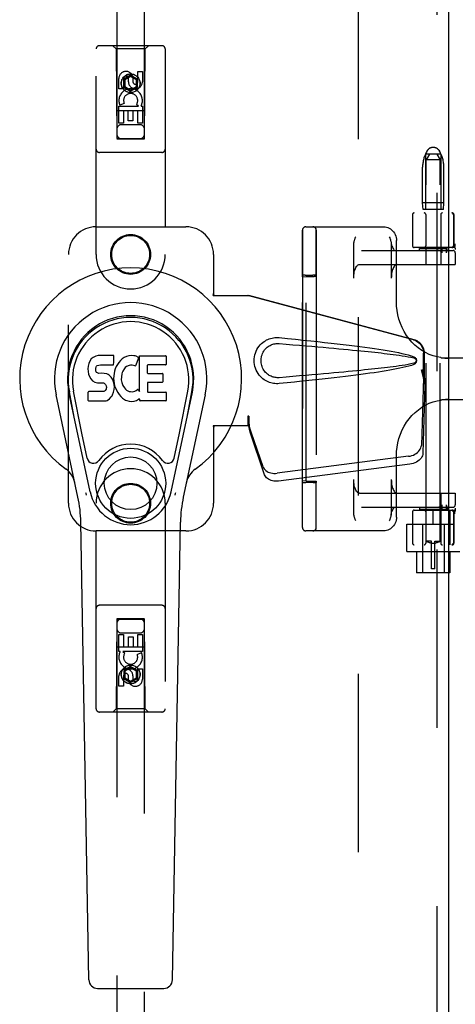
# Model space of a CAD drawing. Header units: inches. Extents: x 0 to 293, y 0 to 190.
# Tile 7 of 75: x 91.64 to 95.58, y 90.83 to 99.74. Entities that reach past the tile are written whole.
import ezdxf

# ---------------------------------------------------------------- set-up
doc = ezdxf.new("R2010")
doc.units = ezdxf.units.IN
doc.header["$LTSCALE"] = 16.12069
doc.header["$MEASUREMENT"] = 0
doc.linetypes.add('HIDDEN', pattern=[0.2, 0.1, -0.1])
doc.layers.add('DEFAULT_2', color=8, linetype='HIDDEN')
doc.layers.add('LEFTHAND_DOOR_ASSEMBLY', color=7, linetype='CONTINUOUS')

msp = doc.modelspace()

# ---------------------------------------------------------------- linework, layer by layer
at = {"layer": 'DEFAULT_2', "color": 8, "linetype": 'HIDDEN'}
for p, q in [((94.7022, 59.9681), (94.7022, 133.0101)), ((95.3261, 98.5559), (95.3206, 98.5466)), ((95.3854, 98.5801), (95.369, 98.5801)), ((95.4282, 98.5559), (95.4338, 98.5466)), ((95.3072, 98.5201), (95.3072, 98.0201)), ((95.4472, 98.5201), (95.3072, 98.5201)), ((95.3447, 98.5201), (95.3147, 98.4701)), ((95.3147, 95.0201), (95.3147, 98.4701)), ((95.4397, 98.4701), (95.3147, 98.4701)), ((95.4097, 98.5201), (95.4397, 98.4701)), ((95.4397, 95.0201), (95.4397, 98.4701)), ((95.4472, 98.5201), (95.4472, 98.0201)), ((95.2807, 98.0801), (95.2807, 98.4026)), ((95.4737, 98.0801), (95.4737, 98.4026)), ((95.2857, 98.0201), (95.2807, 98.0801)), ((95.4737, 98.0801), (95.2807, 98.0801)), ((95.4687, 98.0201), (95.2857, 98.0201)), ((95.4687, 98.0201), (95.4737, 98.0801)), ((95.1897, 97.9741), (95.1897, 97.6916)), ((97.6997, 97.9891), (95.2047, 97.9891)), ((95.3097, 97.9741), (95.3097, 97.6916)), ((95.4447, 97.9741), (95.4447, 97.6916)), ((95.559, 97.9741), (95.559, 97.6916)), ((95.5647, 97.9741), (95.5647, 97.6916)), ((94.2247, 97.8641), (94.9283, 97.8641)), ((94.1934, 97.711), (94.1935, 97.7915)), ((94.1935, 97.7915), (94.1936, 97.8253)), ((94.1944, 97.8331), (94.1944, 95.1451)), ((94.3184, 97.7111), (94.3185, 97.7914)), ((94.3185, 97.7914), (94.3186, 97.8252)), ((94.3194, 97.8331), (94.3194, 95.1451)), ((94.1933, 97.5823), (94.1934, 97.711)), ((94.3183, 97.5827), (94.3184, 97.7111)), ((94.658, 97.3991), (94.658, 97.7007)), ((94.998, 97.7007), (94.998, 97.3991)), ((95.0445, 97.1805), (95.0445, 97.7391)), ((95.5651, 97.6766), (95.2047, 97.6766)), ((95.2522, 97.6491), (95.2522, 97.6691)), ((95.2522, 97.6691), (95.5022, 97.6691)), ((95.3097, 97.6691), (95.3097, 97.5241)), ((95.4447, 97.6691), (95.4447, 97.5241)), ((95.458, 97.6291), (95.458, 97.6691)), ((95.4948, 97.6691), (95.4948, 97.6291)), ((95.5022, 97.6489), (95.5022, 97.6691)), ((95.5719, 97.6907), (95.5685, 97.6762)), ((95.5719, 97.6907), (95.572, 97.6912)), ((94.1933, 97.4261), (94.1933, 97.5823)), ((94.3183, 97.4261), (94.3183, 97.5827)), ((94.7289, 97.6491), (95.5568, 97.6491)), ((95.5003, 97.6446), (95.4985, 97.641)), ((95.5021, 97.6491), (95.5021, 97.649)), ((95.5766, 97.6291), (95.5766, 97.5241)), ((95.5768, 97.6291), (95.5768, 97.5241)), ((94.7108, 97.5241), (95.5768, 97.5241)), ((94.194, 97.4122), (94.1933, 97.4261)), ((94.194, 97.4122), (94.229, 97.4135)), ((94.194, 95.5661), (94.194, 97.4122)), ((94.2102, 97.4266), (94.2024, 97.4265)), ((94.2194, 97.4266), (94.2102, 97.4266)), ((94.2194, 97.4266), (94.2873, 97.4266)), ((94.229, 95.5647), (94.229, 97.4135)), ((94.229, 97.4135), (94.299, 97.4135)), ((94.2968, 97.4266), (94.2873, 97.4266)), ((94.3183, 97.4261), (94.319, 97.4132)), ((94.319, 97.4132), (94.319, 95.5651)), ((95.946, 96.6766), (95.4684, 96.6766)), ((95.4684, 96.3016), (95.946, 96.3016)), ((95.0445, 95.2391), (95.0445, 95.7978)), ((94.1933, 95.5522), (94.194, 95.5661)), ((94.229, 95.5647), (94.194, 95.5661)), ((94.2148, 95.5517), (94.2243, 95.5516)), ((94.2922, 95.5516), (94.2243, 95.5516)), ((94.229, 95.5647), (94.299, 95.5647)), ((94.2922, 95.5516), (94.3013, 95.5517)), ((94.3013, 95.5517), (94.3092, 95.5518)), ((94.319, 95.5651), (94.3183, 95.5522)), ((94.658, 95.2776), (94.658, 95.5791)), ((94.998, 95.5791), (94.998, 95.2776)), ((94.7108, 95.4541), (95.5768, 95.4541)), ((95.3097, 95.4541), (95.3097, 95.3091)), ((95.4447, 95.4541), (95.4447, 95.3091)), ((95.5766, 95.4541), (95.5766, 95.3491)), ((95.5768, 95.4541), (95.5768, 95.3491)), ((95.458, 95.3091), (95.458, 95.3491)), ((95.4948, 95.3491), (95.4948, 95.3091)), ((94.1934, 95.2398), (94.1934, 95.2631)), ((94.3184, 95.2396), (94.3184, 95.2628)), ((94.7289, 95.3291), (95.5568, 95.3291)), ((95.1897, 95.2866), (95.1897, 95.0041)), ((95.2047, 95.3016), (95.5824, 95.3016)), ((95.2522, 95.3291), (95.2522, 95.3091)), ((95.5022, 95.3091), (95.2522, 95.3091)), ((95.3097, 95.2866), (95.3097, 95.0041)), ((95.3772, 95.1766), (95.3772, 95.3016)), ((95.4447, 95.2866), (95.4447, 95.0041)), ((95.5022, 95.3292), (95.5021, 95.3291)), ((95.5022, 95.3293), (95.5022, 95.3091)), ((95.527, 95.3016), (95.527, 94.9891)), ((95.559, 95.2866), (95.559, 95.0041)), ((95.5647, 95.2866), (95.5647, 95.0041)), ((95.5672, 95.1766), (95.5672, 95.3016)), ((95.5685, 95.302), (95.5719, 95.2876)), ((95.572, 95.287), (95.5719, 95.2876)), ((95.574, 95.2687), (95.5735, 95.2731)), ((94.1935, 95.2187), (94.1934, 95.2398)), ((94.3185, 95.2186), (94.3184, 95.2396)), ((95.1372, 94.9271), (95.1372, 95.1766)), ((95.1372, 95.1766), (95.5672, 95.1766)), ((95.2797, 95.1766), (95.2797, 94.7341)), ((95.4747, 95.1766), (95.4747, 94.7341)), ((94.1936, 95.147), (94.1936, 95.1599)), ((94.9283, 95.1141), (94.2247, 95.1141)), ((94.3186, 95.147), (94.3186, 95.16)), ((95.3622, 95.0201), (95.3147, 95.0201)), ((95.3147, 95.0201), (95.315, 95.0199)), ((95.3179, 95.0183), (95.315, 95.0199)), ((95.3205, 95.017), (95.3179, 95.0184)), ((95.3238, 95.0153), (95.3204, 95.017)), ((95.3278, 95.0134), (95.3237, 95.0153)), ((95.3325, 95.0112), (95.3277, 95.0134)), ((95.3377, 95.009), (95.3324, 95.0113)), ((95.3435, 95.0069), (95.3377, 95.0091)), ((95.3495, 95.005), (95.3434, 95.007)), ((95.3558, 95.0035), (95.3495, 95.005)), ((95.3622, 95.0022), (95.3558, 95.0035)), ((95.3622, 94.7701), (95.3622, 95.0201)), ((95.3922, 95.001), (95.3622, 95.001)), ((95.3922, 94.7701), (95.3922, 95.0201)), ((95.3922, 95.0201), (95.4397, 95.0201)), ((95.3922, 95.0022), (95.3986, 95.0035)), ((95.4049, 95.005), (95.3985, 95.0035)), ((95.4109, 95.007), (95.4048, 95.005)), ((95.4166, 95.0091), (95.4109, 95.0069)), ((95.4219, 95.0113), (95.4166, 95.009)), ((95.4266, 95.0134), (95.4219, 95.0112)), ((95.4306, 95.0153), (95.4265, 95.0134)), ((95.4339, 95.017), (95.4305, 95.0153)), ((95.4364, 95.0184), (95.4338, 95.017)), ((95.4393, 95.0199), (95.4364, 95.0183)), ((95.4393, 95.0199), (95.4397, 95.0201)), ((95.1372, 94.9271), (95.6172, 94.9271)), ((97.6997, 94.9891), (95.2047, 94.9891)), ((95.2272, 94.9271), (95.2272, 94.7341)), ((95.5272, 94.9271), (95.5272, 94.7341)), ((95.5272, 94.7341), (95.2272, 94.7341)), ((95.3922, 94.7701), (95.3622, 94.7701))]:
    msp.add_line(p, q, dxfattribs=at)
for points in [[(94.9283, 97.8641), (94.9411, 97.8634), (94.9539, 97.8611), (94.9663, 97.8573), (94.9783, 97.852), (94.9897, 97.8453), (95.0003, 97.8373), (95.0101, 97.828), (95.0189, 97.8175), (95.0265, 97.8061), (95.0329, 97.7937), (95.0379, 97.7807), (95.0416, 97.7671), (95.0438, 97.7532), (95.0445, 97.7391)], [(94.1936, 97.8253), (94.1936, 97.8309), (94.1937, 97.8325), (94.1937, 97.8331)], [(94.3186, 97.8252), (94.3186, 97.8309), (94.3187, 97.8325), (94.3187, 97.8331)], [(94.658, 97.7007), (94.6582, 97.7064), (94.6587, 97.7118), (94.6593, 97.7169), (94.6602, 97.7217), (94.6611, 97.7263), (94.6622, 97.7308), (94.6633, 97.7352), (94.6645, 97.7396), (94.6658, 97.744), (94.6672, 97.7483), (94.6686, 97.7527), (94.67, 97.757), (94.6716, 97.7613)], [(94.6716, 97.7613), (94.6746, 97.7699), (94.6762, 97.7741)], [(94.9799, 97.7741), (94.9831, 97.7654), (94.9846, 97.761), (94.9861, 97.7566), (94.9876, 97.7522), (94.9891, 97.7478), (94.9905, 97.7433), (94.9918, 97.7388), (94.993, 97.7343), (94.9942, 97.7297), (94.9952, 97.7251)], [(94.9952, 97.7251), (94.9974, 97.7141), (95.0005, 97.701), (95.0041, 97.6891), (95.0081, 97.6786), (95.0124, 97.6698), (95.0167, 97.6626), (95.0208, 97.657), (95.0247, 97.6531), (95.0281, 97.6506), (95.0308, 97.6494), (95.0326, 97.6491)], [(94.9961, 97.7206), (94.9969, 97.7156), (94.9975, 97.7107), (94.9979, 97.7057), (94.998, 97.7007)], [(95.574, 97.7095), (95.5735, 97.7052), (95.573, 97.7007), (95.5725, 97.696), (95.572, 97.6912)], [(95.4462, 97.642), (95.4419, 97.644), (95.4371, 97.6457), (95.4319, 97.6471), (95.4261, 97.6482), (95.4199, 97.6488), (95.4131, 97.6491)], [(95.458, 97.6291), (95.4579, 97.6305), (95.4575, 97.6318), (95.4569, 97.633), (95.4562, 97.6342), (95.4553, 97.6353), (95.4543, 97.6363), (95.4533, 97.6373), (95.4521, 97.6383), (95.4507, 97.6392), (95.4493, 97.6402), (95.4478, 97.6411), (95.4462, 97.642)], [(95.4985, 97.641), (95.498, 97.64), (95.4975, 97.639), (95.497, 97.6379), (95.4966, 97.6369), (95.4961, 97.6357), (95.4957, 97.6346), (95.4953, 97.6333), (95.4951, 97.632), (95.4949, 97.6306), (95.4948, 97.6291)], [(95.5021, 97.649), (95.5021, 97.6487), (95.5019, 97.6482), (95.5017, 97.6476), (95.5014, 97.6469), (95.5011, 97.6462), (95.5007, 97.6454), (95.5003, 97.6446)], [(94.658, 97.3991), (94.6584, 97.4132), (94.6594, 97.427), (94.661, 97.4404), (94.6632, 97.4534), (94.6661, 97.4656), (94.6695, 97.4771), (94.6735, 97.4875), (94.6779, 97.4969), (94.6827, 97.505), (94.6879, 97.5118), (94.6933, 97.5171), (94.699, 97.521), (94.7048, 97.5233), (94.7108, 97.5241)], [(95.0508, 97.5241), (95.0448, 97.5233), (95.039, 97.521), (95.0333, 97.5171), (95.0279, 97.5118), (95.0227, 97.505), (95.0179, 97.4969), (95.0135, 97.4875), (95.0095, 97.4771), (95.0061, 97.4656), (95.0033, 97.4534), (95.001, 97.4404), (94.9994, 97.427), (94.9984, 97.4132), (94.998, 97.3991)], [(94.2024, 97.4265), (94.1992, 97.4264), (94.1967, 97.4263), (94.1948, 97.4263), (94.1937, 97.4262), (94.1933, 97.4261)], [(94.3183, 97.4261), (94.3179, 97.4262), (94.3168, 97.4263), (94.3149, 97.4263), (94.3124, 97.4264), (94.3092, 97.4265), (94.3055, 97.4265), (94.2968, 97.4266)], [(95.4453, 96.6813), (95.4135, 96.6872), (95.3771, 96.6972), (95.3414, 96.7104), (95.3069, 96.7267), (95.2736, 96.746), (95.242, 96.7682), (95.2121, 96.7931), (95.1842, 96.8206), (95.1584, 96.8504), (95.1349, 96.8824), (95.1139, 96.9163), (95.0955, 96.952), (95.0798, 96.9891), (95.0669, 97.0274), (95.0569, 97.0668), (95.0498, 97.1068), (95.0456, 97.1472), (95.0445, 97.1806)], [(95.4453, 96.6813), (95.4498, 96.6806), (95.4544, 96.68), (95.459, 96.6795), (95.4637, 96.679), (95.4684, 96.6785), (95.4731, 96.6781), (95.4779, 96.6778), (95.4827, 96.6775), (95.4875, 96.6772), (95.4924, 96.677), (95.4973, 96.6768), (95.5022, 96.6767), (95.5071, 96.6767), (95.5121, 96.6766)], [(95.0445, 95.7977), (95.0457, 95.8316), (95.0498, 95.872), (95.057, 95.912), (95.0671, 95.9513), (95.08, 95.9897), (95.0958, 96.0268), (95.1142, 96.0625), (95.1353, 96.0964), (95.1588, 96.1284), (95.1846, 96.1582), (95.2125, 96.1856), (95.2424, 96.2104), (95.2741, 96.2326), (95.3073, 96.2518), (95.3418, 96.2681), (95.3775, 96.2812), (95.414, 96.2912), (95.4453, 96.297)], [(95.5121, 96.3016), (95.5063, 96.3016), (95.5005, 96.3015), (95.4948, 96.3014), (95.4891, 96.3011), (95.4835, 96.3009), (95.4779, 96.3005), (95.4723, 96.3001), (95.4668, 96.2996), (95.4614, 96.2991), (95.4559, 96.2984), (95.4506, 96.2978), (95.4453, 96.297)], [(94.1933, 95.4756), (94.1933, 95.5125), (94.1933, 95.532), (94.1933, 95.5522)], [(94.1933, 95.5522), (94.1937, 95.5521), (94.1948, 95.552), (94.1967, 95.5519), (94.1992, 95.5519), (94.2024, 95.5518), (94.2061, 95.5517), (94.2148, 95.5517)], [(94.3092, 95.5518), (94.3124, 95.5519), (94.3149, 95.5519), (94.3168, 95.552), (94.3179, 95.5521), (94.3183, 95.5522)], [(94.3183, 95.4748), (94.3183, 95.512), (94.3183, 95.5318), (94.3183, 95.5522)], [(94.7108, 95.4541), (94.7048, 95.4549), (94.699, 95.4573), (94.6933, 95.4612), (94.6879, 95.4665), (94.6827, 95.4733), (94.6779, 95.4814), (94.6735, 95.4908), (94.6695, 95.5012), (94.6661, 95.5126), (94.6632, 95.5249), (94.661, 95.5379), (94.6594, 95.5513), (94.6584, 95.5651), (94.658, 95.5791)], [(94.998, 95.5791), (94.9984, 95.5651), (94.9994, 95.5513), (95.001, 95.5379), (95.0033, 95.5249), (95.0061, 95.5126), (95.0095, 95.5012), (95.0135, 95.4908), (95.0179, 95.4814), (95.0227, 95.4733), (95.0279, 95.4665), (95.0333, 95.4612), (95.039, 95.4573), (95.0448, 95.4549), (95.0508, 95.4541)], [(94.1933, 95.4071), (94.1933, 95.4405), (94.1933, 95.4578), (94.1933, 95.4756)], [(94.3183, 95.4063), (94.3183, 95.4396), (94.3183, 95.4569), (94.3183, 95.4748)], [(94.1934, 95.3448), (94.1934, 95.3753), (94.1933, 95.391), (94.1933, 95.4071)], [(94.3184, 95.3442), (94.3184, 95.3745), (94.3183, 95.3902), (94.3183, 95.4063)], [(95.4462, 95.3363), (95.4478, 95.3372), (95.4493, 95.3381), (95.4507, 95.339), (95.452, 95.34), (95.4532, 95.3409), (95.4543, 95.3419), (95.4553, 95.343), (95.4562, 95.3441), (95.4569, 95.3453), (95.4575, 95.3465), (95.4579, 95.3478), (95.458, 95.3491)], [(95.4948, 95.3491), (95.4949, 95.3478), (95.495, 95.3464), (95.4953, 95.3452), (95.4956, 95.3441), (95.496, 95.343), (95.4963, 95.342), (95.4967, 95.341), (95.4972, 95.34), (95.4976, 95.339), (95.4981, 95.3381), (95.4985, 95.3372), (95.5002, 95.3339)], [(94.1934, 95.3019), (94.1934, 95.3301), (94.1934, 95.3448)], [(94.1934, 95.2631), (94.1934, 95.2885), (94.1934, 95.3019)], [(94.3184, 95.3015), (94.3184, 95.3295), (94.3184, 95.3442)], [(94.3184, 95.2628), (94.3184, 95.2881), (94.3184, 95.3015)], [(94.6762, 95.2041), (94.673, 95.2129), (94.6714, 95.2173), (94.6699, 95.2217), (94.6684, 95.2261), (94.667, 95.2305), (94.6656, 95.2349), (94.6643, 95.2394), (94.663, 95.244), (94.6619, 95.2486), (94.6609, 95.2532), (94.6599, 95.2579), (94.6592, 95.2627), (94.6586, 95.2676), (94.6582, 95.2726), (94.658, 95.2776)], [(94.9961, 95.2577), (94.9959, 95.2566), (94.995, 95.252), (94.9939, 95.2475), (94.9928, 95.2431), (94.9916, 95.2387), (94.9903, 95.2343), (94.9889, 95.23), (94.9875, 95.2256), (94.986, 95.2213), (94.9845, 95.217)], [(94.9961, 95.2577), (94.9974, 95.2642), (95.0005, 95.2773), (95.0041, 95.2892), (95.0081, 95.2996), (95.0124, 95.3085), (95.0167, 95.3157), (95.0208, 95.3213), (95.0247, 95.3252), (95.0281, 95.3277), (95.0308, 95.3289), (95.0326, 95.3291)], [(94.998, 95.2776), (94.9978, 95.2719), (94.9974, 95.2665), (94.9967, 95.2614), (94.9961, 95.2577)], [(95.4131, 95.3291), (95.4199, 95.3294), (95.4262, 95.3301), (95.4319, 95.3312), (95.4371, 95.3326), (95.4419, 95.3343), (95.4462, 95.3363)], [(95.5002, 95.3339), (95.5006, 95.3331), (95.5009, 95.3324), (95.5013, 95.3317), (95.5016, 95.331), (95.5018, 95.3304), (95.502, 95.3299), (95.5021, 95.3295), (95.5022, 95.3292)], [(95.5735, 95.2731), (95.573, 95.2776), (95.5725, 95.2822), (95.572, 95.287)], [(94.1936, 95.1599), (94.1935, 95.2091), (94.1935, 95.2187)], [(94.3186, 95.16), (94.3185, 95.209), (94.3185, 95.2186)], [(95.0445, 95.2391), (95.0438, 95.225), (95.0416, 95.2111), (95.0379, 95.1975), (95.0328, 95.1845), (95.0265, 95.1722), (95.0188, 95.1607), (95.0101, 95.1503), (95.0003, 95.141), (94.9897, 95.133), (94.9783, 95.1263), (94.9664, 95.121), (94.9539, 95.1172), (94.9412, 95.1149), (94.9283, 95.1141)], [(94.9845, 95.217), (94.9815, 95.2084), (94.9799, 95.2041)], [(94.1937, 95.1451), (94.1937, 95.1457), (94.1936, 95.147)], [(94.3187, 95.1451), (94.3187, 95.1457), (94.3186, 95.147)]]:
    msp.add_lwpolyline(points, dxfattribs=at)
for centre, radius, start, end in [((95.369, 98.5301), 0.05, 90, 149.03626), ((95.3854, 98.5301), 0.05, 30.96374, 90), ((95.5607, 98.4026), 0.28, 149.03626, 180), ((95.1937, 98.4026), 0.28, 0, 30.96374), ((95.2047, 97.9741), 0.015, 90, 180), ((95.2947, 97.9741), 0.015, 0, 90), ((95.4597, 97.9741), 0.015, 90, 180), ((95.544, 97.9741), 0.015, 0, 90), ((95.5497, 97.9741), 0.015, 0, 90), ((94.2247, 97.8331), 0.031, 90, 180), ((94.2254, 97.8331), 0.031, 90, 180), ((94.2877, 97.8331), 0.031, 0, 90), ((94.2884, 97.8331), 0.031, 0, 90), ((95.2047, 97.6916), 0.015, 180, 270), ((95.2947, 97.6916), 0.015, 270, 360), ((95.4597, 97.6916), 0.015, 180, 270), ((95.544, 97.6916), 0.015, 270, 360), ((95.5497, 97.6916), 0.015, 270, 360), ((95.5651, 97.6616), 0.015, 353.0043, 90), ((95.5566, 97.6291), 0.02, 0, 90), ((95.5568, 97.6291), 0.02, 0, 90), ((95.5566, 95.3491), 0.02, 270, 360), ((95.5568, 95.3491), 0.02, 270, 360), ((95.2047, 95.2866), 0.015, 90, 180), ((95.2947, 95.2866), 0.015, 0, 90), ((95.4597, 95.2866), 0.015, 90, 180), ((95.544, 95.2866), 0.015, 0, 90), ((95.5497, 95.2866), 0.015, 0, 90), ((95.5651, 95.3166), 0.015, 270, 6.9957), ((94.2247, 95.1451), 0.031, 180, 270), ((94.2254, 95.1451), 0.031, 180, 270), ((94.2877, 95.1451), 0.031, 270, 360), ((94.2884, 95.1451), 0.031, 270, 360), ((95.2047, 95.0041), 0.015, 180, 270), ((95.2947, 95.0041), 0.015, 270, 360), ((95.4597, 95.0041), 0.015, 180, 270), ((95.544, 95.0041), 0.015, 270, 360), ((95.5497, 95.0041), 0.015, 270, 360)]:
    msp.add_arc(centre, radius, start, end, dxfattribs=at)
for centre, start_param, end_param in [((94.299, 97.4132), 0.000895, 1.571692), ((94.299, 95.5651), -1.571692, -0.000895)]:
    msp.add_ellipse(centre, major_axis=(0.02, 0), ratio=0.017455, start_param=start_param, end_param=end_param, dxfattribs=at)
at = {"layer": 'LEFTHAND_DOOR_ASSEMBLY', "color": 8, "linetype": 'HIDDEN'}
for p, q in [((95.4107, 133.6351), (95.4107, 59.3431)), ((92.5147, 132.6616), (92.5147, 98.6599)), ((92.7647, 98.6599), (92.7647, 132.6616)), ((92.3272, 97.6141), (92.3272, 99.4716)), ((92.9222, 99.5016), (92.3572, 99.5016)), ((92.5097, 99.4716), (92.4797, 99.5016)), ((92.5097, 99.4716), (92.5132, 98.6616)), ((92.7697, 99.4716), (92.5097, 99.4716)), ((92.7662, 98.6616), (92.7697, 99.4716)), ((92.7697, 99.4716), (92.7997, 99.5016)), ((92.9522, 99.4716), (92.9522, 97.6141)), ((92.7038, 99.1758), (92.7038, 99.2682)), ((92.7038, 99.2682), (92.7462, 99.2682)), ((92.7462, 99.2682), (92.7462, 99.1758)), ((92.533, 99.1119), (92.533, 99.2043)), ((92.5755, 99.2043), (92.5755, 99.1119)), ((92.6397, 99.2335), (92.5772, 99.1974)), ((92.5772, 99.1974), (92.5772, 99.1252)), ((92.5772, 99.1974), (92.5872, 99.1916)), ((92.6397, 99.222), (92.5872, 99.1916)), ((92.5872, 99.1916), (92.5872, 99.131)), ((92.6193, 99.1758), (92.6193, 99.2043)), ((92.6397, 99.2335), (92.6397, 99.222)), ((92.7022, 99.1974), (92.6397, 99.2335)), ((92.6922, 99.1916), (92.6397, 99.222)), ((92.6603, 99.2181), (92.6603, 99.1718)), ((92.7022, 99.1974), (92.6922, 99.1916)), ((92.6922, 99.131), (92.6922, 99.1916)), ((92.7022, 99.1252), (92.7022, 99.1974)), ((92.5755, 99.1119), (92.533, 99.1119)), ((92.5772, 99.1252), (92.5872, 99.131)), ((92.5772, 99.1252), (92.6397, 99.0892)), ((92.5872, 99.131), (92.6397, 99.1007)), ((92.6397, 99.1007), (92.6922, 99.131)), ((92.6397, 99.0892), (92.7022, 99.1252)), ((92.6397, 99.0892), (92.6397, 99.1007)), ((92.7022, 99.1252), (92.6922, 99.131)), ((92.7672, 98.9116), (92.5121, 98.9116)), ((92.533, 98.7995), (92.533, 98.9556)), ((92.533, 98.9556), (92.7106, 98.9556)), ((92.5811, 98.98), (92.542, 98.9631)), ((92.5755, 98.913), (92.5755, 98.7995)), ((92.6179, 98.913), (92.5755, 98.913)), ((92.6179, 98.8208), (92.6179, 98.913)), ((92.6603, 98.913), (92.6603, 98.8208)), ((92.7038, 98.913), (92.6603, 98.913)), ((92.7106, 98.9556), (92.6921, 98.9686)), ((92.7038, 98.7995), (92.7038, 98.913)), ((92.7357, 98.9591), (92.734, 98.9556)), ((92.734, 98.9556), (92.7462, 98.9556)), ((92.7462, 98.9556), (92.7462, 98.7995)), ((92.6603, 98.8208), (92.6179, 98.8208)), ((92.5755, 98.7995), (92.533, 98.7995)), ((92.7247, 98.7866), (92.5547, 98.7866)), ((92.7462, 98.7995), (92.7038, 98.7995)), ((92.5132, 98.6616), (92.7662, 98.6616)), ((92.5147, 98.663), (92.7647, 98.663)), ((92.5147, 98.6599), (92.7647, 98.6599)), ((92.9222, 98.5366), (92.3572, 98.5366)), ((92.3272, 97.8641), (93.1397, 97.8641)), ((92.0772, 95.3641), (92.0772, 97.6141)), ((93.3897, 97.6141), (93.3897, 97.261)), ((93.3866, 97.2441), (93.3897, 97.261)), ((93.3866, 97.2441), (93.7076, 97.2441)), ((93.3941, 97.2441), (93.3897, 97.261)), ((95.1974, 96.8418), (93.6999, 97.2441)), ((95.205, 96.8418), (93.7076, 97.2441)), ((95.2898, 96.4913), (95.2898, 96.7211)), ((95.2974, 96.4913), (95.2974, 96.7211)), ((95.2679, 96.5729), (95.2898, 96.4913)), ((95.2756, 96.5729), (95.2974, 96.4913)), ((95.2913, 96.5188), (95.3, 96.4626)), ((95.289, 96.5027), (95.2699, 95.8876)), ((95.3026, 96.4317), (95.2834, 95.8166)), ((95.289, 96.5027), (95.3026, 96.4317)), ((95.2974, 96.4913), (95.2898, 96.4913)), ((95.3, 96.4626), (95.3014, 96.4466)), ((93.6999, 96.1516), (93.6999, 96.0641)), ((93.7076, 96.1516), (93.6999, 96.1516)), ((93.7076, 96.1516), (93.7076, 96.0641)), ((93.3866, 96.0641), (93.3897, 96.0473)), ((93.7076, 96.0641), (93.3866, 96.0641)), ((93.3941, 96.0641), (93.3897, 96.0473)), ((93.8381, 95.6936), (93.7062, 96.0775)), ((93.7198, 96.0064), (93.7062, 96.0775)), ((93.3897, 96.0473), (93.3897, 95.3641)), ((93.7155, 96.0369), (93.7198, 96.0064)), ((93.8517, 95.6226), (93.7198, 96.0064)), ((95.1524, 95.7886), (93.9649, 95.6361)), ((95.1659, 95.7175), (93.9785, 95.565)), ((92.3272, 93.5066), (92.3272, 95.3641)), ((92.9522, 95.3641), (92.9522, 93.5066)), ((93.1397, 95.1141), (92.3272, 95.1141)), ((92.9222, 94.4416), (92.3572, 94.4416)), ((92.5132, 94.3166), (92.5097, 93.5066)), ((92.5132, 94.3166), (92.7662, 94.3166)), ((92.5147, 94.3184), (92.5147, 60.3166)), ((92.7647, 94.3184), (92.5147, 94.3184)), ((92.7647, 94.3152), (92.5147, 94.3152)), ((92.7647, 60.3166), (92.7647, 94.3184)), ((92.7697, 93.5066), (92.7662, 94.3166)), ((92.5547, 94.1916), (92.7247, 94.1916)), ((92.5331, 94.0227), (92.5331, 94.1788)), ((92.5331, 94.1788), (92.5755, 94.1788)), ((92.5755, 94.1788), (92.5755, 94.0653)), ((92.619, 94.0653), (92.619, 94.1575)), ((92.619, 94.1575), (92.6614, 94.1575)), ((92.6614, 94.1575), (92.6614, 94.0653)), ((92.7039, 94.0653), (92.7039, 94.1788)), ((92.7039, 94.1788), (92.7463, 94.1788)), ((92.7463, 94.1788), (92.7463, 94.0227)), ((92.5121, 94.0666), (92.7672, 94.0666)), ((92.5454, 94.0227), (92.5331, 94.0227)), ((92.5436, 94.0191), (92.5454, 94.0227)), ((92.7463, 94.0227), (92.5687, 94.0227)), ((92.5687, 94.0227), (92.5873, 94.0096)), ((92.5755, 94.0653), (92.619, 94.0653)), ((92.6614, 94.0653), (92.7039, 94.0653)), ((92.6982, 93.9983), (92.7373, 94.0152)), ((92.6397, 93.8891), (92.5772, 93.853)), ((92.5772, 93.853), (92.5772, 93.7809)), ((92.5772, 93.853), (92.5872, 93.8473)), ((92.6397, 93.8776), (92.5872, 93.8473)), ((92.5872, 93.8473), (92.5872, 93.7866)), ((92.6397, 93.8891), (92.6397, 93.8776)), ((92.7022, 93.853), (92.6397, 93.8891)), ((92.6922, 93.8473), (92.6397, 93.8776)), ((92.7022, 93.853), (92.6922, 93.8473)), ((92.6922, 93.7866), (92.6922, 93.8473)), ((92.7022, 93.7809), (92.7022, 93.853)), ((92.7039, 93.774), (92.7039, 93.8664)), ((92.7039, 93.8664), (92.7463, 93.8664)), ((92.7463, 93.8664), (92.7463, 93.774)), ((92.5331, 93.7101), (92.5331, 93.8025)), ((92.5755, 93.8025), (92.5755, 93.7101)), ((92.5772, 93.7809), (92.5872, 93.7866)), ((92.5772, 93.7809), (92.6397, 93.7448)), ((92.5872, 93.7866), (92.6397, 93.7563)), ((92.619, 93.7602), (92.619, 93.8064)), ((92.6397, 93.7563), (92.6922, 93.7866)), ((92.6397, 93.7448), (92.7022, 93.7809)), ((92.6397, 93.7448), (92.6397, 93.7563)), ((92.66, 93.8025), (92.66, 93.774)), ((92.7022, 93.7809), (92.6922, 93.7866)), ((92.5755, 93.7101), (92.5331, 93.7101)), ((92.5097, 93.5066), (92.4797, 93.4766)), ((92.7697, 93.5066), (92.5097, 93.5066)), ((92.7697, 93.5066), (92.7997, 93.4766)), ((92.9222, 93.4766), (92.3572, 93.4766))]:
    msp.add_line(p, q, dxfattribs=at)
at = {"layer": 'LEFTHAND_DOOR_ASSEMBLY', "color": 3, "linetype": 'Continuous'}
msp.add_line((95.5147, 133.6351), (95.5147, 59.3431), dxfattribs=at)
at = {"layer": 'LEFTHAND_DOOR_ASSEMBLY', "color": 7, "linetype": 'Continuous'}
for p, q in [((92.3016, 96.6835), (92.292, 96.677)), ((92.3232, 96.6932), (92.3016, 96.6835)), ((92.3466, 96.7006), (92.3232, 96.6932)), ((92.4862, 96.7006), (92.3466, 96.7006)), ((92.4878, 96.6577), (92.4862, 96.7006)), ((92.582, 96.6832), (92.5638, 96.6702)), ((92.6024, 96.692), (92.582, 96.6832)), ((92.6243, 96.6969), (92.6024, 96.692)), ((92.6464, 96.6991), (92.6243, 96.6969)), ((92.6689, 96.6987), (92.6464, 96.6991)), ((92.68, 96.697), (92.6689, 96.6987)), ((92.6906, 96.6936), (92.68, 96.697)), ((92.7092, 96.6816), (92.6906, 96.6936)), ((92.7194, 96.3734), (92.7194, 96.6985)), ((92.7194, 96.6985), (92.9562, 96.6985)), ((92.9607, 96.694), (92.9607, 96.6197)), ((92.2553, 96.6034), (92.2536, 96.5798)), ((92.2605, 96.6268), (92.2553, 96.6034)), ((92.2697, 96.6493), (92.2605, 96.6268)), ((92.2834, 96.669), (92.2697, 96.6493)), ((92.292, 96.677), (92.2834, 96.669)), ((92.3253, 96.5831), (92.3273, 96.5981)), ((92.3273, 96.5981), (92.3305, 96.6048)), ((92.3305, 96.6048), (92.3362, 96.6097)), ((92.3362, 96.6097), (92.3506, 96.6141)), ((92.3506, 96.6141), (92.3654, 96.6153)), ((92.3654, 96.6153), (92.4783, 96.6153)), ((92.4783, 96.6153), (92.4839, 96.6158)), ((92.4839, 96.6158), (92.4857, 96.6211)), ((92.4857, 96.6211), (92.4869, 96.634)), ((92.4869, 96.634), (92.4878, 96.6577)), ((92.509, 96.6005), (92.5005, 96.5799)), ((92.5199, 96.6201), (92.509, 96.6005)), ((92.5328, 96.6382), (92.5199, 96.6201)), ((92.5475, 96.6549), (92.5328, 96.6382)), ((92.5638, 96.6702), (92.5475, 96.6549)), ((92.5911, 96.5927), (92.5828, 96.5823)), ((92.6018, 96.6001), (92.5911, 96.5927)), ((92.6268, 96.6107), (92.6018, 96.6001)), ((92.6396, 96.614), (92.6268, 96.6107)), ((92.6529, 96.6138), (92.6396, 96.614)), ((92.666, 96.6107), (92.6529, 96.6138)), ((92.6785, 96.6057), (92.666, 96.6107)), ((92.7106, 96.6764), (92.6845, 96.6082)), ((92.7895, 96.6107), (92.7895, 96.5433)), ((92.9562, 96.6152), (92.794, 96.6152)), ((92.2536, 96.5798), (92.2543, 96.5559)), ((92.2543, 96.5559), (92.2583, 96.5324)), ((92.2583, 96.5324), (92.2666, 96.5101)), ((92.2666, 96.5101), (92.2794, 96.4899)), ((92.3246, 96.5681), (92.3253, 96.5831)), ((92.3253, 96.5605), (92.3246, 96.5681)), ((92.3276, 96.5534), (92.3253, 96.5605)), ((92.3321, 96.5474), (92.3276, 96.5534)), ((92.3383, 96.5429), (92.3321, 96.5474)), ((92.3527, 96.5389), (92.3383, 96.5429)), ((92.3767, 96.5397), (92.3527, 96.5389)), ((92.4006, 96.5385), (92.3767, 96.5397)), ((92.4241, 96.5334), (92.4006, 96.5385)), ((92.4351, 96.5285), (92.4241, 96.5334)), ((92.4449, 96.5217), (92.4351, 96.5285)), ((92.4621, 96.5048), (92.4449, 96.5217)), ((92.4752, 96.4848), (92.4621, 96.5048)), ((92.4903, 96.5366), (92.4857, 96.4922)), ((92.4945, 96.5585), (92.4903, 96.5366)), ((92.5005, 96.5799), (92.4945, 96.5585)), ((92.5558, 96.5079), (92.5551, 96.4809)), ((92.5591, 96.5346), (92.5558, 96.5079)), ((92.5629, 96.5473), (92.5591, 96.5346)), ((92.5687, 96.5591), (92.5629, 96.5473)), ((92.5828, 96.5823), (92.5687, 96.5591)), ((92.794, 96.5388), (92.9253, 96.5388)), ((92.9298, 96.5343), (92.9298, 96.4612)), ((92.2794, 96.4899), (92.2958, 96.4726)), ((92.2958, 96.4726), (92.3156, 96.4595)), ((92.3156, 96.4595), (92.3268, 96.4553)), ((92.3268, 96.4553), (92.3384, 96.4533)), ((92.3384, 96.4533), (92.3859, 96.4528)), ((92.3859, 96.4528), (92.3935, 96.4521)), ((92.3935, 96.4521), (92.4005, 96.4497)), ((92.4005, 96.4497), (92.4065, 96.4451)), ((92.4065, 96.4451), (92.4114, 96.4392)), ((92.4114, 96.4392), (92.418, 96.4257)), ((92.418, 96.4257), (92.4204, 96.4105)), ((92.4847, 96.4626), (92.4752, 96.4848)), ((92.4909, 96.4395), (92.4847, 96.4626)), ((92.4857, 96.4922), (92.4866, 96.47)), ((92.4866, 96.47), (92.4898, 96.4479)), ((92.4898, 96.4479), (92.4943, 96.426)), ((92.4934, 96.4156), (92.4909, 96.4395)), ((92.4918, 96.3917), (92.4934, 96.4156)), ((92.4943, 96.426), (92.5014, 96.4049)), ((92.5551, 96.4809), (92.5564, 96.4677)), ((92.5564, 96.4677), (92.5595, 96.4549)), ((92.5595, 96.4549), (92.5697, 96.4301)), ((92.5697, 96.4301), (92.583, 96.4069)), ((92.7908, 96.4522), (92.7908, 96.3747)), ((92.9253, 96.4567), (92.7953, 96.4567)), ((92.1631, 95.4196), (91.9658, 96.3455)), ((92.2739, 95.4667), (92.0813, 96.3702)), ((92.1296, 96.1438), (92.0852, 96.371)), ((92.1971, 95.997), (92.1225, 96.3782)), ((92.2561, 96.294), (92.2561, 96.3688)), ((92.3198, 96.3738), (92.2605, 96.3733)), ((92.3807, 96.3741), (92.3198, 96.3738)), ((92.3958, 96.3753), (92.3807, 96.3741)), ((92.4022, 96.3787), (92.3958, 96.3753)), ((92.4078, 96.384), (92.4022, 96.3787)), ((92.4171, 96.3961), (92.4078, 96.384)), ((92.4196, 96.4029), (92.4171, 96.3961)), ((92.4204, 96.4105), (92.4196, 96.4029)), ((92.4648, 96.3254), (92.4716, 96.3354)), ((92.4716, 96.3354), (92.4769, 96.3461)), ((92.4769, 96.3461), (92.4856, 96.3685)), ((92.4856, 96.3685), (92.4918, 96.3917)), ((92.5014, 96.4049), (92.5227, 96.3656)), ((92.5227, 96.3656), (92.5353, 96.3472)), ((92.5353, 96.3472), (92.5499, 96.3306)), ((92.5499, 96.3306), (92.5665, 96.3156)), ((92.583, 96.4069), (92.5918, 96.3969)), ((92.5918, 96.3969), (92.6019, 96.3881)), ((92.6019, 96.3881), (92.613, 96.3807)), ((92.613, 96.3807), (92.6254, 96.3758)), ((92.6254, 96.3758), (92.6386, 96.3735)), ((92.6386, 96.3735), (92.652, 96.373)), ((92.652, 96.373), (92.6651, 96.3749)), ((92.6651, 96.3749), (92.6779, 96.379)), ((92.6779, 96.379), (92.6901, 96.3845)), ((92.6901, 96.3845), (92.7011, 96.3919)), ((92.7076, 96.3909), (92.7194, 96.3734)), ((92.7953, 96.3702), (92.9569, 96.3702)), ((92.9613, 96.3657), (92.9613, 96.2936)), ((93.0055, 95.4667), (93.198, 96.3702)), ((93.0822, 95.997), (93.1568, 96.3782)), ((93.3135, 96.3455), (93.1162, 95.4196)), ((93.1498, 96.1438), (93.1941, 96.371)), ((92.2609, 96.2891), (92.4049, 96.2891)), ((92.4049, 96.2891), (92.4169, 96.2907)), ((92.4169, 96.2907), (92.428, 96.2947)), ((92.428, 96.2947), (92.4479, 96.3086)), ((92.4479, 96.3086), (92.4648, 96.3254)), ((92.5665, 96.3156), (92.5841, 96.3018)), ((92.5841, 96.3018), (92.5939, 96.2967)), ((92.5939, 96.2967), (92.6044, 96.2931)), ((92.6044, 96.2931), (92.6262, 96.2875)), ((92.6262, 96.2875), (92.6482, 96.2849)), ((92.6482, 96.2849), (92.6703, 96.2881)), ((92.6703, 96.2881), (92.6916, 96.2948)), ((92.6916, 96.2948), (92.7106, 96.3064)), ((92.7106, 96.3064), (92.7108, 96.3065)), ((92.7213, 96.3065), (92.7108, 96.3065)), ((92.7213, 96.2936), (92.7213, 96.3065)), ((92.9569, 96.2891), (92.7258, 96.2891)), ((92.245, 95.7719), (92.1971, 95.997)), ((93.0343, 95.7719), (93.0822, 95.997)), ((92.2611, 91.0547), (92.1889, 95.194)), ((93.0182, 91.0547), (93.0904, 95.194)), ((92.3399, 90.9773), (92.9394, 90.9773))]:
    msp.add_line(p, q, dxfattribs=at)
at = {"layer": 'LEFTHAND_DOOR_ASSEMBLY', "color": 8, "linetype": 'HIDDEN'}
for points in [[(93.9836, 96.4461), (93.9707, 96.4453), (93.9578, 96.4452), (93.9449, 96.446), (93.932, 96.4476), (93.9192, 96.45), (93.9067, 96.4532), (93.8945, 96.4571), (93.8825, 96.4618), (93.8709, 96.4672), (93.8594, 96.4735), (93.8479, 96.4808), (93.8365, 96.4891), (93.8252, 96.4988), (93.8139, 96.5098), (93.8029, 96.5226), (93.7926, 96.5366), (93.7833, 96.5518), (93.7753, 96.5679), (93.7687, 96.5846), (93.7636, 96.6016), (93.7599, 96.6187), (93.7577, 96.636), (93.757, 96.6533), (93.7576, 96.6706), (93.7597, 96.6878), (93.7631, 96.705), (93.7681, 96.722), (93.7745, 96.7387), (93.7824, 96.7548), (93.7916, 96.7702), (93.8019, 96.7844), (93.8128, 96.7973), (93.824, 96.8085), (93.8354, 96.8183), (93.8469, 96.8268), (93.8584, 96.8342), (93.87, 96.8406), (93.8818, 96.8462), (93.8938, 96.8509), (93.9061, 96.855), (93.9187, 96.8582), (93.9316, 96.8607), (93.9446, 96.8623)], [(93.9446, 96.8623), (93.9576, 96.8631), (93.9706, 96.863), (93.9836, 96.8621)], [(93.9836, 96.8621), (94.0591, 96.8546), (94.1318, 96.8472), (94.2015, 96.84), (94.2683, 96.8329), (94.3325, 96.826), (94.394, 96.8193), (94.453, 96.8127), (94.5095, 96.8062), (94.5638, 96.7998), (94.6157, 96.7934), (94.6656, 96.7872), (94.7134, 96.7811), (94.7592, 96.775), (94.8031, 96.769), (94.8452, 96.7629), (94.8855, 96.7569), (94.9241, 96.7509), (94.961, 96.7449), (94.9963, 96.7388), (95.0301, 96.7326), (95.0624, 96.7263), (95.0932, 96.7198), (95.1226, 96.713), (95.1506, 96.7057), (95.1769, 96.6977), (95.2018, 96.6891)], [(93.9836, 96.4996), (93.9742, 96.4991), (93.9648, 96.4992), (93.9554, 96.4999), (93.9461, 96.5012), (93.9368, 96.5031), (93.9277, 96.5055), (93.9189, 96.5085), (93.9102, 96.512), (93.9018, 96.516), (93.8935, 96.5207), (93.8853, 96.526), (93.8771, 96.5321), (93.8689, 96.5391), (93.8609, 96.547), (93.853, 96.5563), (93.8456, 96.5663), (93.839, 96.5772), (93.8333, 96.5884), (93.8287, 96.5996), (93.8251, 96.6108), (93.8225, 96.6217), (93.8206, 96.6325), (93.8196, 96.643), (93.8192, 96.6534), (93.8195, 96.6637), (93.8204, 96.6742), (93.8221, 96.6848), (93.8246, 96.6957), (93.8281, 96.7069), (93.8325, 96.7181), (93.838, 96.7294), (93.8445, 96.7403), (93.8518, 96.7506), (93.8597, 96.7599), (93.8678, 96.7681), (93.876, 96.7753), (93.8843, 96.7816), (93.8926, 96.7871), (93.901, 96.7919), (93.9095, 96.796), (93.9183, 96.7996), (93.9272, 96.8026), (93.9364, 96.8051), (93.9457, 96.807), (93.9551, 96.8083), (93.9646, 96.809), (93.9741, 96.8091), (93.9836, 96.8086)], [(93.9836, 96.8086), (94.0469, 96.8033), (94.1081, 96.7982), (94.1672, 96.7931), (94.2241, 96.7882), (94.2789, 96.7835), (94.3317, 96.7788), (94.3825, 96.7743), (94.4313, 96.77), (94.4782, 96.7657), (94.5231, 96.7616), (94.5662, 96.7576), (94.6075, 96.7537), (94.647, 96.7499), (94.6847, 96.7462), (94.7207, 96.7426), (94.7551, 96.7392), (94.7878, 96.7358), (94.8191, 96.7325), (94.8492, 96.7293), (94.8783, 96.7261), (94.9066, 96.7229), (94.9342, 96.7197), (94.9614, 96.7165), (94.9882, 96.7132), (95.0151, 96.7098), (95.0419, 96.7062), (95.0687, 96.7025), (95.0955, 96.6985), (95.1223, 96.6943), (95.149, 96.6896), (95.1755, 96.6842), (95.2019, 96.6783)], [(95.1974, 96.8418), (95.2104, 96.8375), (95.2227, 96.8319), (95.2344, 96.825), (95.2452, 96.8168), (95.2551, 96.8075), (95.264, 96.7972), (95.2717, 96.7859), (95.2781, 96.7739), (95.2831, 96.7612), (95.2868, 96.7481), (95.289, 96.7348), (95.2898, 96.7211)], [(95.2974, 96.7211), (95.2967, 96.7348), (95.2945, 96.7481), (95.2908, 96.7612), (95.2858, 96.7739), (95.2793, 96.7859), (95.2717, 96.7972), (95.2628, 96.8075), (95.2529, 96.8168), (95.242, 96.825), (95.2303, 96.8319), (95.218, 96.8375), (95.205, 96.8418)], [(95.2018, 96.6891), (95.2078, 96.686), (95.2131, 96.6822), (95.2177, 96.6775), (95.2213, 96.6722), (95.2239, 96.6666), (95.2255, 96.6606), (95.2261, 96.6544), (95.2256, 96.6481), (95.2241, 96.6421), (95.2215, 96.6364), (95.2178, 96.631), (95.2133, 96.6263), (95.2079, 96.6223), (95.2018, 96.6192)], [(95.2019, 96.63), (95.1756, 96.6241), (95.1491, 96.6187), (95.1225, 96.6141), (95.0957, 96.6098), (95.069, 96.6059), (95.0422, 96.6021), (95.0155, 96.5986), (94.9887, 96.5952), (94.9619, 96.5919), (94.9348, 96.5886), (94.9072, 96.5855), (94.879, 96.5823), (94.85, 96.5791), (94.8199, 96.5759), (94.7886, 96.5726), (94.7559, 96.5692), (94.7216, 96.5657), (94.6856, 96.5622), (94.6478, 96.5585), (94.6083, 96.5547), (94.567, 96.5508), (94.5239, 96.5468), (94.4789, 96.5426), (94.432, 96.5384), (94.3831, 96.534), (94.3323, 96.5295), (94.2794, 96.5249), (94.2245, 96.5201), (94.1675, 96.5152), (94.1084, 96.5101), (94.0471, 96.505), (93.9836, 96.4996)], [(95.2018, 96.6192), (95.1791, 96.6112), (95.1552, 96.6038), (95.1299, 96.5971), (95.1033, 96.5908), (95.0755, 96.5847), (95.0463, 96.5788), (95.0159, 96.573), (94.9842, 96.5674), (94.9511, 96.5617), (94.9166, 96.5562), (94.8805, 96.5506), (94.843, 96.545), (94.804, 96.5394), (94.7633, 96.5338), (94.7209, 96.5282), (94.6767, 96.5225), (94.6308, 96.5167), (94.583, 96.5108), (94.5332, 96.5049), (94.4814, 96.4989), (94.4275, 96.4927), (94.3714, 96.4865), (94.3129, 96.4801), (94.2521, 96.4736), (94.1889, 96.467), (94.1231, 96.4602), (94.0546, 96.4532), (93.9836, 96.4461)], [(95.2019, 96.6783), (95.207, 96.6765), (95.2115, 96.674), (95.2153, 96.6708), (95.2184, 96.667), (95.2206, 96.663), (95.222, 96.6586), (95.2224, 96.6539), (95.2219, 96.6493), (95.2205, 96.645), (95.2182, 96.641), (95.2151, 96.6373), (95.2113, 96.6342), (95.2069, 96.6318), (95.2019, 96.63)], [(95.2679, 96.5729), (95.2733, 96.5533), (95.2786, 96.5341), (95.284, 96.5152), (95.2894, 96.4969), (95.2948, 96.4794), (95.3, 96.4626)], [(95.2756, 96.5729), (95.2782, 96.5633), (95.2808, 96.5539), (95.2835, 96.5446), (95.2862, 96.5356), (95.2888, 96.5271), (95.2913, 96.5188)], [(95.2913, 96.5188), (95.291, 96.516), (95.2906, 96.5132), (95.2902, 96.5105), (95.2898, 96.5078), (95.2894, 96.5053), (95.289, 96.5027)], [(95.3014, 96.4466), (95.3022, 96.4365), (95.3026, 96.4317)], [(93.6999, 96.1516), (93.7025, 96.1314), (93.7051, 96.1114), (93.7078, 96.0917), (93.7104, 96.0726), (93.7155, 96.0369)], [(93.7076, 96.1516), (93.7074, 96.1413), (93.7071, 96.1114)], [(93.7068, 96.0931), (93.7067, 96.0876), (93.7066, 96.085), (93.7065, 96.0824), (93.7063, 96.0799), (93.7062, 96.0775)], [(93.7071, 96.1114), (93.707, 96.102), (93.7068, 96.0931)], [(93.7144, 96.0446), (93.7129, 96.0556), (93.7107, 96.0729), (93.7091, 96.0889), (93.7079, 96.1034), (93.7073, 96.1162), (93.7073, 96.1239)], [(95.1524, 95.7886), (95.1678, 95.7913), (95.1827, 95.7953), (95.1972, 95.8006), (95.2108, 95.8071), (95.2234, 95.8148), (95.2349, 95.8234), (95.2449, 95.8329), (95.2534, 95.8431), (95.2603, 95.8538), (95.2654, 95.8649), (95.2685, 95.8762), (95.2699, 95.8876)], [(95.2834, 95.8166), (95.2821, 95.8051), (95.2789, 95.7939), (95.2738, 95.7828), (95.267, 95.772), (95.2585, 95.7618), (95.2484, 95.7524), (95.237, 95.7437), (95.2244, 95.7361), (95.2107, 95.7296), (95.1963, 95.7242), (95.1814, 95.7202), (95.1659, 95.7175)], [(93.8381, 95.6936), (93.8423, 95.684), (93.848, 95.675), (93.8552, 95.6666), (93.8637, 95.659), (93.8736, 95.6523), (93.8845, 95.6466), (93.8964, 95.642), (93.9092, 95.6384), (93.9226, 95.636), (93.9365, 95.6348), (93.9506, 95.6348), (93.9649, 95.6361)], [(93.9785, 95.565), (93.9641, 95.5638), (93.95, 95.5638), (93.9361, 95.565), (93.9227, 95.5674), (93.91, 95.5709), (93.8981, 95.5756), (93.8871, 95.5813), (93.8773, 95.588), (93.8687, 95.5956), (93.8616, 95.6039), (93.8559, 95.6129), (93.8517, 95.6226)]]:
    msp.add_lwpolyline(points, dxfattribs=at)
at = {"layer": 'LEFTHAND_DOOR_ASSEMBLY', "color": 7, "linetype": 'Continuous'}
for points in [[(92.2414, 95.4362), (92.2397, 95.4417), (92.2381, 95.4473), (92.2366, 95.4529), (92.2354, 95.4585)], [(93.044, 95.4585), (93.0427, 95.4529), (93.0413, 95.4473), (93.0397, 95.4417), (93.0379, 95.4362)]]:
    msp.add_lwpolyline(points, dxfattribs=at)
at = {"layer": 'LEFTHAND_DOOR_ASSEMBLY', "color": 8, "linetype": 'HIDDEN'}
for centre, radius in [((92.6397, 99.1616), 0.085), ((92.6397, 99.1616), 0.0845), ((92.6397, 97.6141), 0.18), ((92.6397, 97.6141), 0.1715), ((92.6397, 95.3641), 0.18), ((92.6397, 95.3641), 0.1715), ((92.6397, 93.8166), 0.085), ((92.6397, 93.8166), 0.0845)]:
    msp.add_circle(centre, radius, dxfattribs=at)
at = {"layer": 'LEFTHAND_DOOR_ASSEMBLY', "color": 7, "linetype": 'Continuous'}
for radius in [0.3169, 0.2382]:
    msp.add_circle((92.6397, 95.5446), radius, dxfattribs=at)
at = {"layer": 'LEFTHAND_DOOR_ASSEMBLY', "color": 8, "linetype": 'HIDDEN'}
for centre, radius, start, end in [((92.3572, 99.4716), 0.03, 90, 180), ((92.9222, 99.4716), 0.03, 0, 90), ((92.5974, 99.2044), 0.0644, 12.29948, 180.07752), ((92.5974, 99.2043), 0.0219, 359.90115, 180), ((92.6828, 99.1758), 0.0635, 180, 360), ((92.6819, 99.1758), 0.0219, 190.307, 360), ((92.6398, 99.0054), 0.1065, 334.26362, 203.40274), ((92.6398, 99.0054), 0.0639, 324.88948, 203.40261), ((92.5547, 98.7466), 0.04, 90, 180), ((92.7247, 98.7466), 0.04, 0, 90), ((92.5547, 98.7016), 0.04, 180, 270), ((92.7247, 98.7016), 0.04, 270, 360), ((92.3572, 98.5666), 0.03, 180, 270), ((92.9222, 98.5666), 0.03, 270, 360), ((92.3272, 97.6141), 0.25, 90, 180), ((93.1397, 97.6141), 0.25, 0, 90), ((92.6397, 97.6141), 0.3125, 180, 360), ((92.6397, 95.3641), 0.3125, 0, 180), ((92.3272, 95.3641), 0.25, 180, 270), ((93.1397, 95.3641), 0.25, 270, 360), ((92.3572, 94.4116), 0.03, 90, 180), ((92.9222, 94.4116), 0.03, 0, 90), ((92.5547, 94.2766), 0.04, 90, 180), ((92.7247, 94.2766), 0.04, 0, 90), ((92.5547, 94.2316), 0.04, 180, 270), ((92.7247, 94.2316), 0.04, 270, 360), ((92.6395, 93.9729), 0.1065, 154.26362, 23.40274), ((92.6395, 93.9729), 0.0639, 144.88948, 23.40261), ((92.5965, 93.8025), 0.0635, 0, 180), ((92.5975, 93.8025), 0.0219, 10.307, 180), ((92.6819, 93.7739), 0.0644, 192.29948, 0.07752), ((92.6819, 93.774), 0.0219, 179.90115, 360), ((92.3572, 93.5066), 0.03, 180, 270), ((92.9222, 93.5066), 0.03, 270, 360)]:
    msp.add_arc(centre, radius, start, end, dxfattribs=at)
at = {"layer": 'LEFTHAND_DOOR_ASSEMBLY', "color": 7, "linetype": 'Continuous'}
for centre, radius, start, end in [((92.6397, 96.4891), 1.0039, 305.50661, 234.49339), ((92.6397, 96.4891), 0.689, 347.97034, 192.02966), ((92.6397, 96.4891), 0.5709, 347.97034, 192.02966), ((92.6397, 96.4793), 0.5269, 348.94024, 191.0594), ((92.9562, 96.694), 0.00448, 0, 90), ((92.6803, 96.6098), 0.00448, 246.1578, 339.00164), ((92.7065, 96.678), 0.00448, 339.00164, 51.87288), ((92.794, 96.6107), 0.00448, 90, 180), ((92.9562, 96.6197), 0.00448, 270, 360), ((92.794, 96.5433), 0.00448, 180, 270), ((92.9253, 96.5343), 0.00448, 0, 90), ((92.7953, 96.4522), 0.00448, 90, 180), ((92.9253, 96.4612), 0.00448, 270, 360), ((92.2605, 96.3688), 0.00448, 90, 180.01188), ((92.7038, 96.3884), 0.00448, 34.0893, 127.3444), ((92.7953, 96.3747), 0.00448, 180, 270), ((92.9569, 96.3657), 0.00448, 0, 90), ((92.2609, 96.294), 0.00483, 180, 270), ((92.7258, 96.2936), 0.00448, 180, 270), ((92.9569, 96.2936), 0.00448, 270, 360), ((92.6397, 95.5446), 0.3543, 35.42367, 144.57633), ((92.3028, 95.7842), 0.0591, 192.02966, 324.57633), ((92.9765, 95.7842), 0.0591, 215.42367, 347.97034), ((91.9422, 95.5116), 0.1969, 12.02966, 54.49339), ((93.3371, 95.5116), 0.1969, 125.50661, 167.97034), ((92.6397, 95.5446), 0.374, 192.02966, 347.97034), ((91.008, 95.1734), 1.1811, 1, 12.02966), ((94.2713, 95.1734), 1.1811, 167.97034, 179), ((92.3399, 91.0561), 0.0787, 181, 270), ((92.9394, 91.0561), 0.0787, 270, 359)]:
    msp.add_arc(centre, radius, start, end, dxfattribs=at)
msp.add_ellipse((92.6397, 96.4793), major_axis=(0, 0.565), ratio=0.999848, start_param=-1.76365, end_param=1.76365, dxfattribs=at)

doc.saveas('drawing.dxf')
